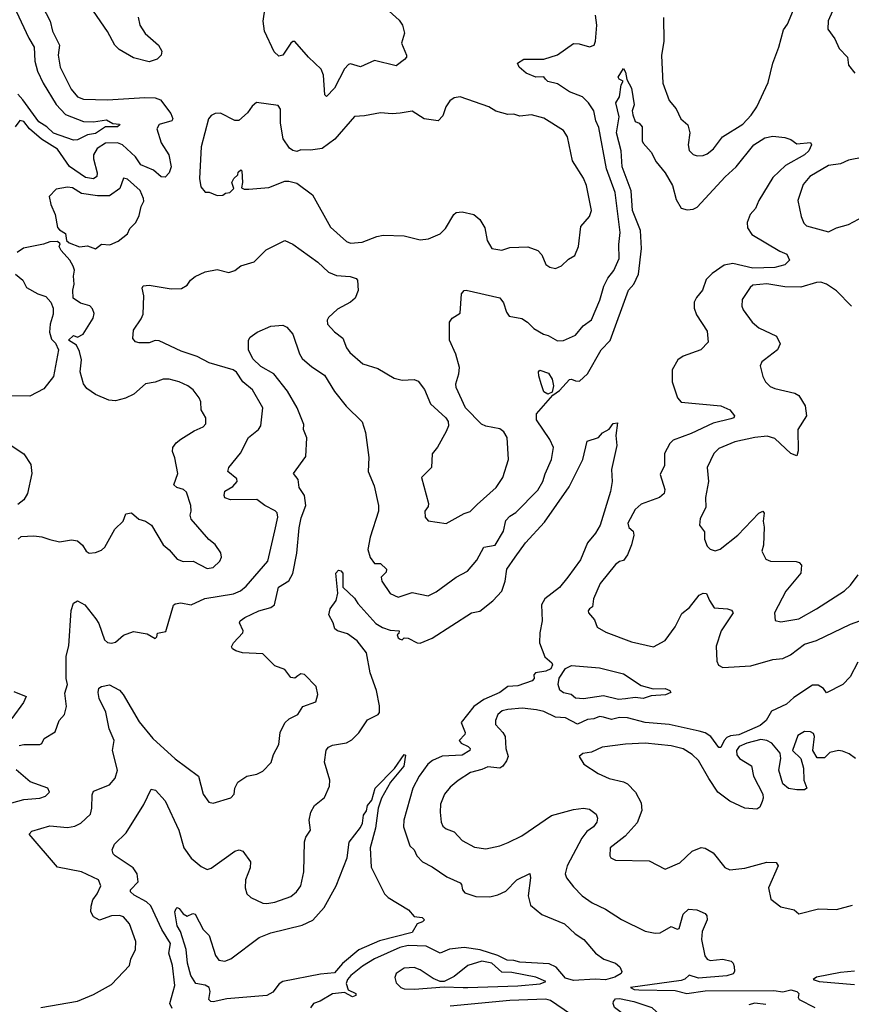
# Model space of a CAD drawing. Extents: x 1468344 to 1613994, y 525695 to 643861.
# Tile 230 of 256: x 1546965 to 1551139, y 598680 to 603623. Entities that reach past the tile are written whole.
import ezdxf

# ---------------------------------------------------------------- set-up
doc = ezdxf.new("R2010")
doc.units = 0

msp = doc.modelspace()

# ---------------------------------------------------------------- linework, layer by layer
at = {"layer": '0CON10XD'}
for points in [[(1550196.2, 603633.8), (1550198.2, 603515), (1550186.3, 603443.7), (1550192.7, 603305), (1550225, 603218), (1550259.2, 603175), (1550284, 603125), (1550318.6, 603095), (1550328.9, 603055), (1550320.5, 602995), (1550325.6, 602965.6), (1550345, 602946), (1550365, 602940), (1550395, 602940.6), (1550415, 602949.5), (1550446.7, 602975), (1550491.9, 603035), (1550595, 603097.8), (1550636.7, 603143.3), (1550665.2, 603184.8), (1550721.9, 603308.1), (1550745.7, 603405), (1550775.3, 603485), (1550798.1, 603571.9), (1550819, 603601), (1550882.5, 603755)], [(1547055.8, 603735.8), (1547117.5, 603615), (1547128.5, 603565), (1547164.3, 603495), (1547157.1, 603445), (1547167.3, 603385), (1547222.7, 603275), (1547254.5, 603235), (1547285, 603224.1), (1547405, 603221.4), (1547592.7, 603232.7), (1547645, 603230.4), (1547670.6, 603220.6), (1547722.6, 603152.6), (1547732.9, 603125), (1547727.5, 603115), (1547665, 603096.7), (1547652.7, 603075), (1547675.3, 603005.3), (1547713.8, 602945), (1547725.4, 602885), (1547715.6, 602855), (1547695, 602833.1), (1547675, 602834.4), (1547636.9, 602866.9), (1547572.7, 602895), (1547545.1, 602935.1), (1547480.8, 602995), (1547455, 603004.3), (1547395, 603002.6), (1547353, 602977), (1547335.7, 602945), (1547334.8, 602925), (1547354.2, 602855), (1547352, 602835), (1547335, 602824), (1547295, 602830.2), (1547215, 602886.4), (1547155, 602972.5), (1547073.8, 603023.8), (1547014.4, 603074.4), (1546985, 603112.1), (1546965, 603116.9), (1546942.5, 603085)], [(1551074.2, 603735), (1551022.8, 603617.2), (1551020.8, 603575), (1551057, 603527), (1551077.7, 603477.7), (1551120, 603435), (1551124.3, 603395), (1551156.7, 603355)], [(1546946.4, 603665), (1547010.3, 603530.3), (1547037.8, 603485), (1547040.3, 603415), (1547054.6, 603365.4), (1547082, 603305), (1547146.9, 603196.9), (1547195, 603147.8), (1547285, 603112.5), (1547335, 603110.7), (1547399.9, 603120.1), (1547432.6, 603102.6), (1547465, 603099.2), (1547467.8, 603095), (1547455.7, 603085), (1547394.8, 603085.2), (1547345, 603052.2), (1547305, 603045.7), (1547255, 603019.2), (1547235, 603018.8), (1547135, 603053.3), (1547100.5, 603085), (1547059.8, 603109.8), (1546980.6, 603220.6), (1546955, 603249.8)], [(1547558.9, 603635), (1547568.1, 603595), (1547594.1, 603554.1), (1547660.8, 603495), (1547678, 603465), (1547674, 603445), (1547654.6, 603425.4), (1547615, 603411.9), (1547535, 603431.3), (1547463.1, 603473.1), (1547442.8, 603495), (1547405, 603562.9), (1547334.8, 603665)], [(1548818.5, 603665), (1548870.1, 603620.1), (1548885.6, 603595), (1548896.7, 603555), (1548880.5, 603505), (1548905.6, 603445.6), (1548906, 603435), (1548897, 603423), (1548855, 603390.8), (1548745, 603418.5), (1548675, 603387.1), (1548625, 603401.2), (1548615, 603397.5), (1548595, 603376.7), (1548545, 603279.4), (1548505, 603238), (1548495.8, 603245.8), (1548488.8, 603345), (1548477.5, 603375), (1548414.8, 603434.8), (1548345, 603514), (1548335, 603514.3), (1548325, 603505.7), (1548285, 603444.4), (1548265, 603439.2), (1548241.5, 603461.5), (1548192.8, 603565), (1548186.6, 603615), (1548196.9, 603685)], [(1549604.6, 603324.6), (1549595, 603335.6), (1549555, 603334.7), (1549507.1, 603355), (1549471.2, 603385), (1549464, 603405), (1549495, 603424.4), (1549595, 603424.5), (1549665, 603445.8), (1549745, 603502.9), (1549772.4, 603502.4), (1549825, 603486.7), (1549847.8, 603495), (1549855.3, 603515), (1549861.3, 603595), (1549854.6, 603645.4)], [(1547070, 598665), (1547255, 598696.5), (1547335, 598729.4), (1547425, 598780), (1547516.2, 598875), (1547522.7, 598907.3), (1547545.8, 598955), (1547547.7, 598995), (1547516.2, 599085), (1547485, 599120), (1547465, 599125.4), (1547425, 599124.1), (1547365, 599103.1), (1547335, 599118.8), (1547321.9, 599145), (1547323, 599173), (1547332.1, 599205), (1547352.7, 599235), (1547372.2, 599275), (1547359.4, 599305), (1547275, 599345.9), (1547155, 599368.2), (1547012, 599535), (1547025, 599550), (1547115, 599576.8), (1547205, 599568.2), (1547241.2, 599575), (1547270.8, 599589.2), (1547320, 599635), (1547327.1, 599665), (1547327.8, 599732.2), (1547335, 599750.8), (1547415, 599781.4), (1547444.6, 599815.4), (1547455.5, 599855), (1547431.2, 599955), (1547438.3, 600005), (1547413.8, 600063.8), (1547397.1, 600147.1), (1547364.1, 600215), (1547358.9, 600245), (1547362.5, 600267.5), (1547375, 600276), (1547415, 600284), (1547437, 600273), (1547465, 600256.5), (1547484.5, 600235), (1547565, 600098.1), (1547633.5, 600015), (1547745, 599912.3), (1547862, 599825), (1547886, 599735), (1547914.5, 599694.5), (1547935, 599690), (1548025, 599716), (1548042, 599735), (1548044.3, 599765), (1548058.8, 599795), (1548104.5, 599825.5), (1548155, 599836), (1548185, 599851.2), (1548226.3, 599893.7), (1548238.1, 599935), (1548265.6, 599985), (1548272.7, 600045), (1548296, 600094), (1548316.9, 600113.1), (1548360, 600135), (1548386, 600175), (1548450.5, 600199.5), (1548461.2, 600235), (1548453.3, 600275), (1548395, 600336.7), (1548375, 600340), (1548361.2, 600328.8), (1548345, 600316.7), (1548325, 600321.2), (1548295, 600360.8), (1548245, 600379.2), (1548185, 600439.6), (1548083.3, 600445), (1548050, 600455), (1548032, 600465), (1548027.5, 600475), (1548037.5, 600495), (1548084.3, 600545), (1548087.1, 600555), (1548068.6, 600595), (1548070.8, 600605), (1548095, 600622.7), (1548165, 600656), (1548225, 600671.8), (1548244.4, 600685), (1548263.6, 600775), (1548315, 600806.2), (1548335, 600843.3), (1548355.4, 600944.6), (1548367.1, 601072.9), (1548377.4, 601122.6), (1548400.8, 601185), (1548394.3, 601235), (1548367.1, 601275), (1548362, 601315), (1548338.8, 601345), (1548400.3, 601429.7), (1548405.5, 601524.5), (1548390, 601565), (1548390.4, 601590.4), (1548356.9, 601675), (1548308.9, 601758.9), (1548240, 601845), (1548175, 601882.7), (1548135, 601921.1), (1548112.5, 601965), (1548112.5, 602015), (1548120.7, 602029.3), (1548156.7, 602055), (1548225, 602084), (1548285, 602090), (1548305, 602080), (1548335.6, 602045), (1548369.4, 601945), (1548383, 601923), (1548430.9, 601880.9), (1548495, 601838.8), (1548545, 601756.2), (1548603.6, 601683.6), (1548684.5, 601604.5), (1548700.3, 601550.3), (1548717.5, 601425), (1548714.6, 601354.6), (1548743.2, 601283.2), (1548765.5, 601185), (1548766.3, 601156.3), (1548723.8, 601025), (1548712.6, 600962.6), (1548723.7, 600923.7), (1548745, 600892.5), (1548775, 600893.3), (1548805.7, 600865), (1548805, 600850), (1548778.8, 600825), (1548782, 600805), (1548825, 600743.3), (1548865, 600723.3), (1548935, 600748), (1549015, 600730.5), (1549055, 600750.4), (1549154.8, 600825.2), (1549212.5, 600855), (1549259.7, 600910.3), (1549295, 600974.4), (1549351.1, 600985), (1549393.4, 601055), (1549405, 601109.2), (1549425, 601130.8), (1549455, 601149.1), (1549565, 601260.6), (1549591.5, 601305), (1549603.2, 601343.2), (1549634.5, 601415), (1549643.5, 601475), (1549626.2, 601515), (1549558.9, 601615), (1549559.1, 601645), (1549641.5, 601738.5), (1549675, 601761.2), (1549725, 601816.2), (1549735, 601819.2), (1549755, 601809.6), (1549775, 601808.5), (1549814.6, 601845), (1549883.9, 601965), (1549928.1, 602011.9), (1550021.3, 602265), (1550046.7, 602295), (1550071.7, 602345), (1550086, 602475), (1550080.8, 602565), (1550040.9, 602665), (1550033.3, 602763.3), (1549989.7, 602885), (1549983.8, 602965), (1549959.7, 603055), (1549973.9, 603135), (1549957.1, 603205), (1549975.4, 603235), (1549984.6, 603295.4), (1549993.3, 603315), (1549974.6, 603324.6), (1549969.2, 603335), (1549995, 603377.5), (1550005, 603360), (1550013, 603323), (1550035, 603280), (1550048.8, 603195), (1550038.8, 603165), (1550042.5, 603145), (1550055, 603111.2), (1550075, 603103.8), (1550090, 603085), (1550090, 603015), (1550095, 603002.5), (1550135, 602958.6), (1550160.1, 602910.1), (1550205.3, 602855), (1550241.2, 602791.2), (1550260.2, 602720.2), (1550285, 602677.5), (1550315, 602668.9), (1550345, 602671.8), (1550365, 602681.5), (1550506.5, 602833.5)], [(1546961.1, 599978.9), (1546985, 599984.5), (1547065, 599984.3), (1547075, 599990), (1547087.5, 600015), (1547142.3, 600047.7), (1547163.3, 600105), (1547190, 600135), (1547200, 600175), (1547191.7, 600241.7), (1547203.8, 600285), (1547197.8, 600315), (1547197.2, 600427.2), (1547210.4, 600480.4), (1547222.7, 600657.3), (1547235, 600693.3), (1547255, 600706), (1547291.4, 600685), (1547346.5, 600615), (1547361.2, 600591.2), (1547389.5, 600509.5), (1547405, 600495.8), (1547425, 600493.1), (1547445, 600498.6), (1547486.1, 600533.9), (1547535, 600551.8), (1547605, 600540.6), (1547645, 600516.7), (1547653.3, 600525), (1547656.7, 600543.3), (1547698.3, 600551.7), (1547736.2, 600683.8), (1547745, 600690), (1547774.2, 600695.8), (1547825, 600685.7), (1547893.1, 600716.9), (1548038.6, 600741.4), (1548073.4, 600756.6), (1548101.4, 600778.6), (1548209.4, 600905), (1548245, 601056.4), (1548260, 601125), (1548257.1, 601147.1), (1548247.8, 601157.8), (1548195, 601183.8), (1548154.4, 601214.4), (1548022.8, 601212.8), (1547995, 601222.9), (1547990.8, 601235), (1547995, 601256.7), (1548035, 601280), (1548056, 601305), (1548055, 601317.5), (1548010, 601355), (1548014.2, 601375), (1548072.3, 601447.7), (1548113.8, 601525), (1548163.1, 601565), (1548174.4, 601585), (1548185.7, 601675), (1548133.3, 601765), (1548085.4, 601805), (1548053, 601853), (1548035.7, 601865.7), (1547915, 601900), (1547855, 601932.9), (1547775, 601958.8), (1547665, 602011.2), (1547645, 602013.1), (1547615, 602000.8), (1547565, 602001.4), (1547545.7, 602005.7), (1547532.1, 602022.1), (1547535.6, 602065), (1547575, 602120.8), (1547584.6, 602145), (1547587.5, 602237.5), (1547578.8, 602275), (1547585, 602286.2), (1547615, 602290.8), (1547725, 602271.2), (1547776, 602274), (1547805, 602290), (1547822, 602315), (1547845, 602334.3), (1547895, 602357.8), (1547955, 602368.5), (1548015, 602353.8), (1548045, 602364), (1548075, 602387.8), (1548142.3, 602407.7), (1548202, 602468), (1548295, 602514.3), (1548335, 602496.2), (1548461.4, 602405), (1548514.3, 602355), (1548555, 602338.9), (1548623.9, 602333.9), (1548654.4, 602324.4), (1548660, 602315), (1548663, 602263), (1548647.9, 602225), (1548625.8, 602204.2), (1548559.3, 602169.3), (1548515, 602128), (1548508.6, 602115), (1548509.2, 602095), (1548545, 602055.8), (1548586.2, 602025), (1548605.7, 601975), (1548621.7, 601951.7), (1548686.5, 601895), (1548762.4, 601872.4), (1548843.9, 601823.9), (1548885, 601813.8), (1548945, 601816.4), (1548965, 601808.1), (1548996.1, 601766.1), (1549026.9, 601695), (1549104.4, 601625), (1549115.4, 601605.4), (1549116.5, 601585), (1549105.5, 601555), (1549062.2, 601477.8), (1549035.6, 601444.4), (1549032, 601375), (1548981.2, 601325), (1549017.5, 601195), (1549015, 601180), (1548997.5, 601155), (1549000, 601125), (1549015, 601107.5), (1549105, 601094), (1549196.4, 601143.6), (1549226.2, 601153.8), (1549261.1, 601188.9), (1549355.7, 601275), (1549390, 601325), (1549418.1, 601415), (1549411.4, 601525), (1549395, 601553.8), (1549375, 601569.2), (1549305, 601582.9), (1549282.9, 601592.9), (1549202.5, 601675), (1549156, 601776), (1549154.6, 601795.4), (1549169.6, 601845), (1549172.4, 601877.6), (1549154.7, 601944.7), (1549121.8, 602015), (1549122.5, 602105), (1549135.4, 602124.6), (1549175, 602150), (1549183.2, 602246.8), (1549195, 602263.3), (1549205, 602265.8), (1549375, 602226), (1549392.4, 602202.4), (1549408.1, 602155), (1549421.2, 602135), (1549485, 602122.5), (1549513.9, 602103.9), (1549545, 602072.5), (1549594.1, 602044.1), (1549618, 602038), (1549665, 602010.6), (1549695, 602011.9), (1549755, 602040), (1549793.9, 602086.1), (1549835, 602116), (1549877.1, 602215), (1549897.5, 602285), (1549916.6, 602325), (1549946.8, 602363.2), (1549974.4, 602424.4), (1549972.7, 602495), (1549979.1, 602555), (1549953.7, 602755), (1549911, 602875), (1549872.4, 603082.4), (1549856.8, 603115), (1549846.5, 603165), (1549820.6, 603205), (1549789.1, 603235), (1549725, 603260.2), (1549665, 603300.6), (1549615, 603312.5), (1549604.6, 603324.6)], [(1549655, 602373.8), (1549685, 602386.7), (1549719.5, 602420.5), (1549750.5, 602439.5), (1549770, 602485), (1549780.8, 602585), (1549824.5, 602635.5), (1549835.5, 602665), (1549810.6, 602790.6), (1549795, 602826.7), (1549739.1, 602915), (1549714.2, 603034.2), (1549695, 603067.5), (1549595, 603128.8), (1549534.4, 603145.6), (1549475, 603138.6), (1549445, 603149.2), (1549415, 603147.5), (1549354.6, 603164.6), (1549320, 603185), (1549175.9, 603235.9), (1549145, 603230), (1549124.3, 603215.7), (1549104.4, 603185.6), (1549088.9, 603141.1), (1549065, 603116), (1548995, 603125.6), (1548935, 603163.1), (1548874.3, 603154.3), (1548835, 603150), (1548775, 603156), (1548695, 603140), (1548645, 603137.5), (1548547.1, 603022.9), (1548483.2, 602976.8), (1548425, 602967.8), (1548375, 602970), (1548355, 602962), (1548335, 602966), (1548318.8, 602978.8), (1548287.5, 603025), (1548274.2, 603104.2), (1548273.3, 603173.3), (1548261.7, 603191.7), (1548153, 603207), (1548130.7, 603189.3), (1548107.5, 603155), (1548065, 603117.5), (1548045, 603117.5), (1547973, 603153), (1547945, 603152.5), (1547925, 603142.5), (1547913.1, 603125), (1547875.8, 602985), (1547867.5, 602825), (1547873.9, 602783.9), (1547895, 602757.5), (1547915, 602756.7), (1547955, 602740), (1547985, 602742.5), (1547998.3, 602751.7), (1548020, 602755), (1548040, 602775), (1548030, 602805), (1548040, 602825), (1548060, 602845), (1548061.7, 602858.3), (1548075, 602870), (1548080, 602865), (1548082.5, 602805), (1548078.3, 602778.3), (1548091.7, 602771.7), (1548115, 602772.5), (1548215, 602780), (1548295, 602811.9), (1548315, 602812.9), (1548355, 602802), (1548435, 602744), (1548525, 602582), (1548605, 602510), (1548625, 602500.8), (1548684.1, 602505.9), (1548757.5, 602535), (1548788.8, 602541.2), (1548895, 602537.8), (1548975, 602518), (1549016.8, 602523.2), (1549075, 602548), (1549102.5, 602575), (1549144.5, 602645.5), (1549155.6, 602654.4), (1549185, 602657.8), (1549244.4, 602644.4), (1549275, 602620), (1549298.7, 602578.7), (1549312, 602515), (1549333.9, 602473.9), (1549385, 602466.2), (1549425, 602479.2), (1549515, 602482.5), (1549565, 602464.3), (1549585, 602442.5), (1549605, 602394), (1549625, 602381.2), (1549655, 602373.8)], [(1550506.5, 602833.5), (1550561.4, 602885), (1550649.2, 602995), (1550705, 603029.4), (1550745, 603037.8), (1550805, 603031.4), (1550835, 603022), (1550865, 603000), (1550935, 603006.7), (1550940, 602995), (1550926.7, 602965), (1550903.8, 602945), (1550809.2, 602890.8), (1550745, 602830.9), (1550674.8, 602715.2), (1550657.7, 602675), (1550631.5, 602645), (1550616.9, 602605), (1550618.9, 602578.9), (1550640, 602545), (1550780.3, 602460.3), (1550815, 602446.2), (1550828.8, 602415), (1550805, 602392.5), (1550755, 602379.1), (1550645, 602375.4), (1550545, 602399.1), (1550501.2, 602391.2), (1550441.3, 602348.7), (1550410.8, 602319.2), (1550391.4, 602265), (1550361.5, 602228.5), (1550350.4, 602205), (1550350.9, 602175), (1550362.2, 602142.2), (1550415, 602060), (1550420, 602005), (1550384, 601965), (1550295, 601933.2), (1550268.1, 601915), (1550240, 601865), (1550240, 601805), (1550266.7, 601725), (1550285, 601702.2), (1550485, 601684.3), (1550530, 601665), (1550553.3, 601635), (1550548.8, 601625), (1550535, 601618.6), (1550445, 601598.4), (1550335, 601546.2), (1550245, 601511.5), (1550227.8, 601495), (1550202, 601445), (1550201.9, 601385), (1550179.7, 601340.3), (1550203.3, 601265), (1550200, 601245), (1550175.9, 601224.1), (1550085, 601190.4), (1550055, 601163.6), (1550017.3, 601095), (1550023, 601073), (1550044.3, 601055), (1550047.2, 601035), (1550036.2, 600986.2), (1550015, 600936.2), (1549995, 600907.5), (1549975, 600903.3), (1549955, 600888), (1549877.9, 600792.1), (1549845.5, 600715), (1549840, 600675), (1549824.2, 600665), (1549818, 600655), (1549820, 600645), (1549850.7, 600610.7), (1549864.1, 600574.1), (1549907.6, 600547.6), (1550035, 600500), (1550145.5, 600474.5), (1550205, 600505.8), (1550254.6, 600575), (1550288.1, 600641.9), (1550327, 600673), (1550375, 600734), (1550395, 600744), (1550411.7, 600741.7), (1550427.9, 600707.9), (1550450, 600670), (1550517.5, 600665), (1550538.6, 600658.6), (1550546.1, 600646.1), (1550485.5, 600555), (1550461.1, 600478.9), (1550463.4, 600403.4), (1550473.2, 600383.2), (1550495, 600370.8), (1550635, 600378.8), (1550745, 600411.4), (1550795, 600416.5), (1550834.4, 600435), (1550905, 600488.2), (1550965, 600506.5), (1551135, 600588.1), (1551205.6, 600614.4)], [(1551202.2, 602932.2), (1551125, 602917.5), (1551085, 602898.6), (1551025, 602891.3), (1550930.6, 602835), (1550898.1, 602795), (1550871.1, 602715), (1550886.7, 602635), (1550901.4, 602601.4), (1550915, 602587.8), (1551025, 602558.2), (1551065, 602578.2), (1551125, 602595.4), (1551225, 602648.2)], [(1547345, 602473.3), (1547375, 602496.7), (1547416.4, 602493.6), (1547459.3, 602510.7), (1547505, 602547.5), (1547517.5, 602575), (1547547.5, 602605), (1547565, 602640), (1547573.8, 602685), (1547588.3, 602711.7), (1547586, 602725), (1547569.2, 602765), (1547505, 602822.5), (1547485, 602826.7), (1547466.9, 602775), (1547415, 602738.2), (1547355, 602738.6), (1547275, 602750.9), (1547229.4, 602779.4), (1547205, 602782.9), (1547147.9, 602772.1), (1547113.3, 602735), (1547121.4, 602695), (1547142.5, 602645), (1547155, 602580), (1547165, 602567.5), (1547195, 602550), (1547200, 602515), (1547213, 602503), (1547265, 602482.5), (1547305, 602487.5), (1547345, 602473.3)], [(1547905, 600868.6), (1547935, 600873.3), (1547969.4, 600905), (1547976.9, 600925), (1547975, 600946.7), (1547945, 600988.8), (1547913.4, 601013.4), (1547825.8, 601115.8), (1547820, 601135), (1547825.7, 601155), (1547824.2, 601185), (1547801.7, 601251.7), (1547786.2, 601265), (1547753.3, 601275), (1547738.3, 601288.3), (1547757.8, 601345), (1547743.1, 601423.1), (1547730.8, 601455), (1547732.9, 601475), (1547750.7, 601499.3), (1547773.1, 601516.9), (1547840.3, 601559.7), (1547885, 601578.8), (1547898.8, 601595), (1547898.8, 601625), (1547876, 601665), (1547874.3, 601705), (1547865.5, 601725.5), (1547836, 601765), (1547808.8, 601785), (1547765, 601805.6), (1547715, 601817.8), (1547685, 601818.9), (1547645, 601803.3), (1547595.4, 601794.6), (1547537.3, 601742.7), (1547495, 601722.7), (1547445, 601709.2), (1547412.7, 601712.7), (1547345, 601741.4), (1547301.1, 601771.1), (1547284.6, 601794.6), (1547268.5, 601855), (1547275.5, 601915), (1547265, 601957.5), (1547249.3, 601989.3), (1547210, 602015), (1547235, 602037.5), (1547255, 602030), (1547282.5, 602045), (1547333.3, 602125), (1547338.3, 602148.3), (1547330.7, 602170.7), (1547316.1, 602186.1), (1547269.3, 602199.3), (1547233.3, 602225), (1547231.2, 602265), (1547238.8, 602295), (1547234, 602335), (1547240, 602365), (1547233.3, 602385), (1547216.1, 602416.1), (1547172.5, 602465), (1547162.5, 602485), (1547168.3, 602498.3), (1547155, 602510), (1547115, 602508), (1547084.3, 602495.7), (1546984.1, 602475.9), (1546952.5, 602455)], [(1546943.3, 602345), (1546980, 602315), (1546998.8, 602278.8), (1547055, 602246.7), (1547095, 602233.3), (1547120, 602205), (1547133.3, 602175), (1547133.3, 602145), (1547116.7, 602095), (1547113.8, 602055), (1547125, 602020), (1547145, 602000), (1547160, 601965), (1547135, 601832.5), (1547085, 601769.4), (1547015, 601732.5), (1546882.5, 601735)], [(1551140, 602185), (1551065, 602262.7), (1551015, 602295.3), (1550985.4, 602304.6), (1550965, 602304), (1550885, 602280.6), (1550805, 602281.4), (1550715, 602296.5), (1550645, 602290.4), (1550630.8, 602279.2), (1550591.3, 602218.7), (1550590, 602185), (1550595.7, 602165.7), (1550642.2, 602105), (1550675, 602076.5), (1550764, 602035), (1550782.5, 601995), (1550768.1, 601965), (1550704.1, 601915.9), (1550690.8, 601905), (1550681.2, 601885), (1550695, 601832.5), (1550708.8, 601805), (1550732.4, 601782.4), (1550755, 601771.4), (1550855, 601747.5), (1550875, 601736), (1550907.8, 601685), (1550913.5, 601635), (1550871.2, 601565), (1550871.7, 601458.3), (1550865, 601434), (1550835, 601445.6), (1550755, 601520.3), (1550717.5, 601532.5), (1550655, 601525.3), (1550555, 601503.1), (1550475, 601471.1), (1550448.6, 601445), (1550416, 601375), (1550422.9, 601305), (1550406.7, 601225), (1550409.2, 601175), (1550381.2, 601118.8), (1550377.5, 601085), (1550401.7, 601051.7), (1550402.5, 601015), (1550415, 600980), (1550430, 600965), (1550455, 600956.7), (1550481.2, 600965), (1550570, 601035), (1550675, 601146), (1550695, 601155.8), (1550702, 601145), (1550697.1, 601105), (1550702.2, 601075), (1550697.9, 600985), (1550690.8, 600955), (1550710, 600915), (1550734.2, 600904.2), (1550863.2, 600903.2), (1550877.8, 600897.8), (1550888.8, 600885), (1550886.1, 600843.9), (1550810, 600755), (1550754.3, 600645), (1550756.7, 600606.7), (1550785, 600600.8), (1550875, 600615.6), (1550965, 600665.5), (1551105, 600755.6), (1551135.8, 600785), (1551174.4, 600835.6)], [(1549615, 601743.8), (1549596.5, 601755), (1549581.8, 601795), (1549570, 601835), (1549568.8, 601855), (1549575, 601863.3), (1549618.8, 601848.8), (1549638, 601818), (1549643.6, 601785), (1549637.4, 601752.6), (1549615, 601743.8)], [(1548610.2, 600540.2), (1548560, 600555), (1548545.8, 600565), (1548538.1, 600595), (1548515.8, 600635), (1548523.8, 600665), (1548553, 600707), (1548560.9, 600745), (1548552.3, 600845), (1548565, 600859.7), (1548577.1, 600857.1), (1548586.5, 600845), (1548586.8, 600775), (1548645, 600719.2), (1548661.7, 600691.7), (1548752.4, 600592.4), (1548785, 600572.3), (1548825, 600558.9), (1548870, 600555), (1548868.3, 600541.7), (1548860, 600535), (1548865, 600520), (1548875, 600512.5), (1548885, 600510), (1548895, 600520), (1548915, 600517.5), (1548960, 600495), (1548975, 600493.8), (1549035, 600518), (1549233.3, 600645), (1549275, 600654.2), (1549340, 600705), (1549385.4, 600754.6), (1549401.3, 600805), (1549409.3, 600865), (1549451.8, 600925), (1549503.2, 600996.8), (1549599.8, 601100.2), (1549722.5, 601277.5), (1549791.5, 601415), (1549813.6, 601506.4), (1549870, 601525), (1549890.7, 601549.3), (1549923, 601567), (1549943.6, 601596.4), (1549965, 601600), (1549957.5, 601535), (1549962.9, 601485), (1549935.6, 601365), (1549938.8, 601305), (1549930.8, 601255), (1549877.8, 601085), (1549855.6, 601045), (1549815, 600997.1), (1549779.1, 600910.9), (1549715.7, 600824.3), (1549675, 600773.3), (1549600, 600715), (1549583.8, 600685), (1549587.5, 600605), (1549575.5, 600545), (1549574.5, 600495), (1549600, 600425), (1549636, 600395), (1549639.2, 600385), (1549630.6, 600365), (1549605, 600352.7), (1549553.3, 600345), (1549546.2, 600335), (1549546.9, 600315), (1549536.4, 600303.6), (1549465, 600278.2), (1549415, 600275.3), (1549374.9, 600245.2), (1549295, 600211), (1549245, 600175.7), (1549181.1, 600095), (1549201.1, 600045), (1549198.9, 600035), (1549170.5, 600005), (1549180.5, 599990.5), (1549215.4, 599975), (1549225.4, 599965), (1549224.5, 599955), (1549185, 599930.7), (1549085, 599926.6), (1549037.1, 599905), (1549013.8, 599885), (1548969.3, 599825), (1548937.3, 599765), (1548893.1, 599605), (1548891.2, 599571.2), (1548923.1, 599475), (1548944.4, 599455), (1548958.6, 599425), (1548987.1, 599395), (1549035, 599370.5), (1549109.5, 599319.5), (1549175, 599290), (1549182.1, 599282.1), (1549187.1, 599255), (1549199.3, 599239.3), (1549255, 599221.8), (1549325, 599219.2), (1549365, 599229.2), (1549405, 599248), (1549460, 599305), (1549525, 599336.7), (1549529.1, 599315), (1549516.8, 599225), (1549528.5, 599178.5), (1549585, 599131.9), (1549700, 599085), (1549753.6, 599033.6), (1549796, 599005), (1549855, 598937.5), (1549897.3, 598907.3), (1549955, 598886.2), (1549977.7, 598867.7), (1549986.7, 598845), (1549983.3, 598835), (1549952.7, 598817.3), (1549905, 598803.7), (1549853.2, 598806.8), (1549745, 598799.8), (1549705, 598811.2), (1549657.4, 598867.4), (1549623.2, 598883.2), (1549475, 598891.6), (1549445, 598900.3), (1549411.3, 598901.3), (1549365, 598924.9), (1549275.7, 598954.3), (1549195, 598966.2), (1549122.1, 598957.9), (1549075, 598936.2), (1549005, 598971.4), (1548915, 598974.8), (1548872.5, 598965), (1548745, 598908.6), (1548685, 598871.9), (1548626.5, 598825), (1548610, 598805), (1548604.2, 598784.2), (1548613.6, 598753.6), (1548652.2, 598735), (1548651.9, 598725), (1548635, 598717.3), (1548595, 598740), (1548535, 598732.5), (1548473.3, 598696.7), (1548440, 598685), (1548425, 598662.9)], [(1546922.5, 601485), (1546985, 601443.1), (1547020.2, 601390.2), (1547025.8, 601345), (1547003.3, 601245), (1546985, 601212.5), (1546955, 601190)], [(1546956.7, 601015), (1546971.2, 601028.8), (1547035, 601032), (1547075, 601027.5), (1547115, 601014.3), (1547165, 601001.2), (1547225, 601011.2), (1547255, 601006.2), (1547280, 600985), (1547297.5, 600955), (1547312.5, 600945), (1547345, 600948), (1547375, 600960), (1547391.2, 600975), (1547442.5, 601065), (1547483.3, 601105), (1547497, 601143), (1547525, 601147.5), (1547563.3, 601115), (1547596.7, 601105), (1547626.2, 601085), (1547685, 600987.5), (1547715, 600962.5), (1547755, 600914.3), (1547785, 600903.1), (1547835, 600904.2), (1547905, 600868.6)], [(1547730, 598660), (1547717.5, 598685), (1547742.8, 598775), (1547732.3, 598875), (1547712.9, 598937.1), (1547721.8, 598985), (1547678.7, 599055), (1547622.3, 599175), (1547601.5, 599195), (1547538.8, 599228.8), (1547520, 599245), (1547520, 599255), (1547558.8, 599295), (1547555, 599335.7), (1547533.6, 599365), (1547444, 599425), (1547433.8, 599435), (1547428.8, 599455), (1547441.2, 599485), (1547499.7, 599540.3), (1547587.4, 599682.6), (1547625, 599760.8), (1547646, 599755), (1547695, 599702), (1547763.8, 599555), (1547789.1, 599465), (1547825, 599413.6), (1547875, 599372.2), (1547905, 599357.1), (1547925, 599364.3), (1548045, 599449.4), (1548065.5, 599455.5), (1548085, 599449.2), (1548123.3, 599395), (1548121.2, 599365), (1548098.6, 599305), (1548097.1, 599265), (1548104.2, 599235), (1548125, 599215.8), (1548185, 599188.6), (1548205.9, 599185.9), (1548245, 599193.1), (1548325, 599220.8), (1548354, 599245), (1548375.8, 599275), (1548391.4, 599345), (1548394.3, 599495.7), (1548400.9, 599519.1), (1548424.2, 599555), (1548418.1, 599605), (1548425.5, 599644.5), (1548445, 599677.5), (1548495, 599718.1), (1548520.5, 599775), (1548520.7, 599805), (1548494, 599895), (1548503.4, 599956.6), (1548515, 599971.1), (1548535, 599981.2), (1548605, 599992.5), (1548632.5, 600007.5), (1548666.4, 600043.6), (1548710.9, 600109.1), (1548764.4, 600135), (1548770.9, 600145), (1548771.3, 600178.7), (1548755.3, 600255), (1548723.3, 600345), (1548705.3, 600445), (1548659.1, 600505), (1548610.2, 600540.2)], [(1551172.5, 600397.5), (1551134.3, 600325), (1551096.4, 600285), (1551015, 600243.8), (1551000, 600265), (1550972.8, 600282.8), (1550945, 600283.1), (1550849.9, 600220.1), (1550813.8, 600186.2), (1550738.2, 600151.8), (1550711.4, 600105), (1550680.9, 600079.1), (1550575, 600032.2), (1550532, 600028), (1550515, 600020.4), (1550500.8, 600005), (1550485, 599969.2), (1550475, 599970), (1550434.4, 600025), (1550405, 600042.9), (1550375, 600052.1), (1550225, 600085.3), (1550105, 600094.8), (1550015, 600118.8), (1549975, 600119.5), (1549935, 600110.8), (1549895, 600121.6), (1549875, 600124.7), (1549846.9, 600113.1), (1549815, 600109.4), (1549765, 600087.1), (1549705, 600118.9), (1549655, 600121.5), (1549595, 600150.4), (1549559.2, 600159.2), (1549486.4, 600166.4), (1549415, 600159.7), (1549387, 600153), (1549365.5, 600135), (1549352.5, 600105), (1549352.5, 600085), (1549390.4, 600045), (1549401.1, 600025), (1549405.5, 599965), (1549417.3, 599925), (1549408.2, 599901.8), (1549390.6, 599875), (1549375, 599865.5), (1549315, 599873.1), (1549285, 599858.7), (1549226.8, 599843.2), (1549165, 599804.5), (1549125, 599771.1), (1549097.8, 599735), (1549076.7, 599685), (1549074.5, 599644.5), (1549080.8, 599595), (1549089.2, 599575), (1549105, 599561.9), (1549145.4, 599545.4), (1549185, 599502), (1549248.3, 599468.3), (1549305, 599461.2), (1549375, 599475.6), (1549417, 599493), (1549485, 599526.4), (1549635, 599628.2), (1549745, 599658.9), (1549795, 599664.5), (1549825, 599660.6), (1549858.6, 599635), (1549865.5, 599615), (1549861.2, 599595), (1549845, 599571.8), (1549811.8, 599548.2), (1549786.7, 599515), (1549712.7, 599375), (1549702.2, 599335), (1549710, 599315), (1549745, 599269.2), (1549788.1, 599225), (1549838.9, 599188.9), (1549905, 599157.3), (1549985, 599106.7), (1550105, 599047.8), (1550155, 599037.5), (1550180.2, 599039.8), (1550235, 599070.6), (1550265, 599057.1), (1550275, 599061.4), (1550295, 599132.5), (1550321.7, 599158.3), (1550364.5, 599154.5), (1550405, 599135.8), (1550414.2, 599124.2), (1550415.6, 599105), (1550390.8, 599045), (1550386.5, 599005), (1550403.7, 598923.7), (1550415, 598907.5), (1550430.8, 598900.8), (1550495, 598906.8), (1550536.2, 598896.2), (1550546.5, 598886.5), (1550550.8, 598870.8), (1550552.7, 598845), (1550546.7, 598833.3), (1550515, 598822.6), (1550371.3, 598811.3), (1550325, 598826.5), (1550303.2, 598806.8), (1550285, 598800), (1550030, 598765), (1550050, 598755), (1550073.1, 598753.1), (1550255, 598749.5), (1550313.8, 598733.9), (1550405, 598748.7), (1550751.1, 598748.9), (1550795, 598742.3), (1550835, 598752.4), (1550865.7, 598745), (1550876, 598735), (1550872.9, 598715), (1550877.5, 598705), (1550956, 598665)], [(1549970.9, 600210.9), (1549895, 600228.9), (1549795, 600214.4), (1549755, 600216.7), (1549732.9, 600235), (1549695, 600244.1), (1549676.7, 600256.7), (1549667, 600285), (1549672.8, 600317.2), (1549704.6, 600365.4), (1549735, 600380.6), (1549875, 600369.5), (1549995, 600338.6), (1550085, 600280), (1550145, 600264.4), (1550205, 600266.4), (1550228, 600255), (1550233.8, 600245), (1550206.6, 600233.4), (1550135, 600229.2), (1550095, 600216), (1550055, 600220), (1550005, 600213.3), (1549970.9, 600210.9)], [(1546935, 600251.2), (1546997.5, 600225), (1546984, 600195), (1546925.8, 600115)], [(1551160, 599915), (1551128.1, 599938.1), (1551095, 599951.4), (1551074.2, 599954.2), (1551031.9, 599945), (1551005, 599917.3), (1550968.1, 599918.1), (1550946.7, 599955), (1550953.8, 600025), (1550949.5, 600039.5), (1550935, 600048), (1550905, 600050), (1550870.7, 600029.3), (1550843.6, 599953.6), (1550886, 599915), (1550899.2, 599865), (1550901.2, 599805), (1550916.7, 599765), (1550905, 599756.7), (1550865, 599756.7), (1550824.2, 599764.2), (1550795, 599786.7), (1550775.4, 599855.4), (1550784.6, 599915), (1550781.4, 599941.4), (1550741, 599991), (1550715.2, 600005.2), (1550685, 600009.5), (1550615, 599992), (1550576.7, 599975), (1550563.1, 599955), (1550565, 599931.8), (1550577.5, 599915), (1550637.5, 599877.5), (1550647.9, 599825), (1550694.6, 599735), (1550697.5, 599715), (1550692.1, 599697.9), (1550679.4, 599670.6), (1550665, 599660), (1550605.5, 599665.5), (1550530, 599700), (1550469.6, 599745), (1550424.1, 599814.1), (1550372.2, 599905), (1550340, 599935), (1550295, 599962), (1550235, 599977.6), (1550105, 599990.4), (1550005, 599986.8), (1549888.8, 599971.2), (1549835, 599945.8), (1549791.2, 599938.8), (1549773.3, 599925), (1549796.1, 599886.1), (1549868.1, 599838.1), (1549924, 599814), (1549995, 599797.1), (1550015, 599786.5), (1550056.4, 599745), (1550085, 599691.2), (1550087.6, 599652.4), (1550065, 599592), (1550003.8, 599525), (1549928.8, 599465), (1549926.7, 599425), (1549932.5, 599415), (1549955, 599403.8), (1550125, 599400), (1550205, 599358), (1550279.1, 599390.9), (1550340.2, 599449.8), (1550385, 599466.7), (1550405, 599464.3), (1550445, 599440), (1550505, 599366.7), (1550530, 599355), (1550605, 599363.1), (1550715, 599394.3), (1550762.5, 599392.5), (1550772.5, 599375), (1550723.5, 599265), (1550735, 599207.5), (1550785, 599168.8), (1550852.5, 599155), (1550875, 599133.8), (1550975, 599160), (1551065, 599156), (1551145, 599177.5)], [(1547935, 598692.8), (1547924, 598694), (1547913.5, 598705), (1547920.6, 598745), (1547915, 598764.6), (1547895, 598775.7), (1547847.9, 598785), (1547823.9, 598825), (1547806.6, 598886.6), (1547799.4, 598955), (1547772.1, 599045), (1547754.8, 599075), (1547743.9, 599145), (1547749.5, 599160.5), (1547755, 599165.5), (1547765, 599161.4), (1547785, 599133.8), (1547805, 599122.5), (1547833.6, 599136.4), (1547845, 599132.5), (1547885.8, 599055.8), (1547916, 599025), (1547947.1, 598925), (1547965, 598902.5), (1547995, 598896.9), (1548025, 598908.5), (1548166, 599015), (1548225, 599038.8), (1548382.5, 599077.5), (1548436.9, 599103.1), (1548493.1, 599166.9), (1548553.3, 599275), (1548608.6, 599415), (1548618, 599495), (1548675, 599567.5), (1548685, 599590), (1548690.8, 599629.2), (1548705, 599651.4), (1548711.3, 599678.7), (1548732.5, 599705), (1548749.3, 599765), (1548845.3, 599864.7), (1548895, 599933.8), (1548901.7, 599931.7), (1548893.2, 599875), (1548825.2, 599794.8), (1548781.1, 599715), (1548763.8, 599665), (1548750.9, 599565), (1548724.4, 599465), (1548729.1, 599369.1), (1548796, 599235), (1548815, 599216), (1548916.2, 599155), (1548945, 599121.2), (1548985, 599115.5), (1548996.2, 599105), (1548986.7, 599095), (1548960, 599085), (1548935, 599041.2), (1548770.9, 598999.1), (1548666.4, 598953.6), (1548584.4, 598885.6), (1548545, 598838.4), (1548475, 598831.2), (1548285, 598794.1), (1548267, 598783), (1548235, 598741.2), (1548205, 598724.6), (1548005, 598708.4), (1547935, 598692.8)], [(1546925, 599691.8), (1546985, 599707.8), (1547065.5, 599714.5), (1547093.3, 599725), (1547113.8, 599745), (1547105.7, 599765.7), (1547017.6, 599797.6), (1546947.4, 599857.4)], [(1548946.6, 598756.6), (1549095, 598768.3), (1549190, 598765), (1549215, 598764.9), (1549465, 598772.5), (1549576.6, 598783.4), (1549605.7, 598795), (1549555, 598816.1), (1549435, 598840.2), (1549385, 598841.7), (1549335, 598887.6), (1549285, 598896.8), (1549214.3, 598875.7), (1549145, 598820.4), (1549095, 598794.6), (1549075, 598795.4), (1549039.5, 598809.5), (1548975, 598853.1), (1548944.7, 598864.7), (1548895, 598861.3), (1548853.6, 598835), (1548847.2, 598815), (1548855, 598788.5), (1548878.2, 598765), (1548895, 598758.5), (1548946.6, 598756.6)], [(1551155, 598846), (1551085, 598840.2), (1550965, 598816.8), (1550948, 598805), (1550977.5, 598795), (1551155, 598779.8)], [(1549730.2, 598630.2), (1549629.7, 598699.7), (1549605, 598706.7), (1549425, 598699.5), (1549125, 598670.8)], [(1550152.2, 598587.8), (1550082, 598598), (1550005, 598623.1), (1549950, 598665), (1549943, 598685), (1549946.2, 598695), (1549955, 598707.5), (1549975, 598708.9), (1550047.5, 598695), (1550137.5, 598665), (1550161.7, 598641.7), (1550165, 598594), (1550152.2, 598587.8)], [(1550709.6, 598679.6), (1550654.7, 598685.3), (1550625, 598678.4)]]:
    msp.add_lwpolyline(points, dxfattribs=at)

doc.saveas('drawing.dxf')
